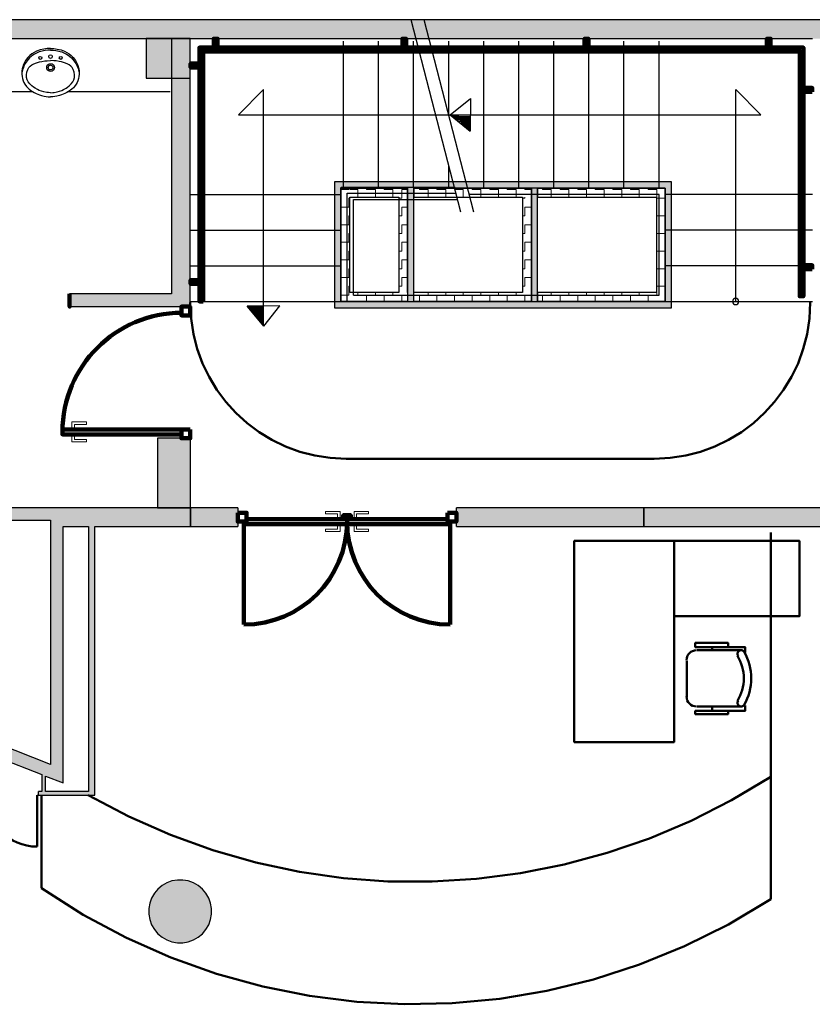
# Model space of a CAD drawing. Header units: metres. Extents: x -1 to 461, y -6 to 31.
# Tile 14 of 82: x 409.47 to 415.78, y 20.4 to 28.23. Entities that reach past the tile are written whole.
import ezdxf

# ---------------------------------------------------------------- set-up
doc = ezdxf.new("R2010")
doc.units = ezdxf.units.M
doc.linetypes.add('CONTINUA', pattern=[0])
doc.linetypes.add('VERDECKT', pattern=[9.525, 6.35, -3.175])
for name, color, linetype, lineweight in [('3D PA MURS', 7, 'CONTINUA', 25), ('3D PA MURS NOUS', 7, 'CONTINUA', 25), ('3D PA PILARS', 7, 'CONTINUA', 25), ('3D PB MURS ASCENSOR TOTAL EDIFICI', 7, 'CONTINUA', 25), ('PA ESCALES 2D', 7, 'CONTINUA', 25), ('PA MOBLES', 7, 'CONTINUA', 25)]:
    doc.layers.add(name, color=color, linetype=linetype, lineweight=lineweight)
pattern_1 = [(180, (-0.14, -0.14), (-0.07, -0.07), [0.07, -0.07]), (270, (-0.14, -0.14), (0.07, -0.07), [0.07, -0.07])]
pattern_2 = [(0, (0.14, 0.14), (0.07, 0.07), [0.07, -0.07]), (90, (0.14, 0.14), (-0.07, 0.07), [0.07, -0.07])]
pattern_3 = [(90, (-0.14, 0.14), (-0.07, 0.07), [0.07, -0.07]), (180, (-0.14, 0.14), (-0.07, -0.07), [0.07, -0.07])]

# ---------------------------------------------------------------- blocks, each defined once
blk = doc.blocks.new('_CLOSEDFILLED')
at = {"color": 0, "linetype": 'ByBlock', "lineweight": -2}
blk.add_solid([(-1, 0), (0, 0), (-1, 0)], dxfattribs=at)
blk = doc.blocks.new('OBJETO_COMPLEJO_0')
at = {"layer": '3D PA MURS NOUS', "color": 240, "linetype": 'CONTINUA', "lineweight": 140, "transparency": 33554687}
for points in [[(411.0148, 28.0082), (411.0148, 28.078), (411.0448, 28.078), (411.0448, 28.0082), (411.0148, 28.0082)], [(412.5148, 28.0082), (412.5148, 28.078), (412.5448, 28.078), (412.5448, 28.0082), (412.5148, 28.0082)], [(413.9648, 28.0082), (413.9648, 28.078), (413.9948, 28.078), (413.9948, 28.0082), (413.9648, 28.0082)], [(415.4148, 28.0082), (415.4148, 28.078), (415.4448, 28.078), (415.4448, 28.0082), (415.4148, 28.0082)], [(410.9304, 25.9896), (410.9004, 25.9897), (410.9003, 28.0082), (415.7064, 28.0082), (415.7064, 26.0308), (415.6764, 26.0308), (415.6764, 27.9782), (410.9302, 27.9782), (410.9304, 25.9896)], [(410.9003, 27.8505), (410.8306, 27.8505), (410.8306, 27.8805), (410.9003, 27.8805), (410.9003, 27.8505)], [(415.7762, 27.6574), (415.7064, 27.6574), (415.7064, 27.6874), (415.7762, 27.6874), (415.7762, 27.6574)], [(415.7762, 26.2474), (415.7064, 26.2474), (415.7064, 26.2774), (415.7762, 26.2774), (415.7762, 26.2474)], [(410.9004, 26.1297), (410.8307, 26.1297), (410.8307, 26.1597), (410.9004, 26.1597), (410.9004, 26.1297)]]:
    blk.add_lwpolyline(points, close=True, dxfattribs=at)
blk = doc.blocks.new('OBJETO_COMPLEJO_14')
at = {"layer": 'PA ESCALES 2D', "color": 7, "linetype": 'CONTINUA', "lineweight": 25, "transparency": 33554687}
for start, end in [(90, 270), (270, 90)]:
    blk.add_arc((415.1669, 25.9896), 0.025, start, end, dxfattribs=at)

msp = doc.modelspace()

# ---------------------------------------------------------------- hatches: boundary and pattern name
at = {"layer": '3D PA MURS', "linetype": 'CONTINUA', "lineweight": 18, "true_color": 0xa0a0a0, "transparency": 33554687}
for points in [[(415.9469, 28.2301), (405.7759, 28.2301), (405.7759, 28.0801), (415.9469, 28.0801)], [(410.8271, 25.9491), (410.8271, 28.0801), (410.6771, 28.0801), (410.6771, 25.9491)], [(409.8671, 25.9491), (410.6771, 25.9491), (410.6771, 26.0491), (409.8671, 26.0491)], [(409.7166, 24.3496), (409.0941, 24.3496), (409.0941, 24.2496), (409.7166, 24.2496)], [(410.83, 24.3496), (409.7166, 24.3496), (409.7166, 24.1996), (410.83, 24.1996)], [(421.1369, 24.3496), (414.4369, 24.3496), (414.4369, 24.1996), (421.1369, 24.1996)], [(409.8166, 22.2681), (409.8166, 24.1996), (409.7166, 24.1996), (409.7166, 22.3075)], [(410.0672, 22.0936), (410.0672, 24.1996), (410.0172, 24.1996), (410.0172, 22.0936)], [(406.9169, 23.3019), (408.7561, 22.5781), (408.7561, 22.5801), (408.7811, 22.5702), (408.7811, 22.5682), (409.8166, 22.1607), (409.8166, 22.2681), (407.1779, 23.3067), (407.1779, 23.2599), (406.919, 23.3091)], [(409.6765, 22.0936), (409.6765, 22.2158), (409.6465, 22.2276), (409.6465, 22.0936)], [(409.6203, 22.0636), (410.0672, 22.0636), (410.0672, 22.0936), (409.6203, 22.0936)]]:
    msp.add_hatch(color=253, dxfattribs=at).paths.add_polyline_path(points)
at = {"layer": '3D PA MURS NOUS', "linetype": 'CONTINUA', "lineweight": 18, "transparency": 33554687}
for points in [[(410.83, 24.1996), (411.2051, 24.1996), (411.2051, 24.3496), (410.83, 24.3496)], [(414.4369, 24.3496), (412.9451, 24.3496), (412.9451, 24.1996), (414.4369, 24.1996)]]:
    msp.add_hatch(color=220, dxfattribs=at).paths.add_polyline_path(points)
at = {"layer": '3D PA PILARS', "linetype": 'CONTINUA', "lineweight": 18, "transparency": 33554687}
for points in [[(410.4758, 27.7658), (410.8271, 27.7658), (410.8271, 28.0801), (410.4758, 28.0801)], [(410.5669, 24.3496), (410.83, 24.3496), (410.83, 24.9023), (410.5669, 24.9023)], [(410.7689, 21.3892), (410.7252, 21.3892), (410.6822, 21.3816), (410.6411, 21.3667), (410.6033, 21.3448), (410.5698, 21.3167), (410.5418, 21.2833), (410.5199, 21.2454), (410.505, 21.2044), (410.4974, 21.1614), (410.4974, 21.1177), (410.505, 21.0746), (410.5199, 21.0336), (410.5418, 20.9958), (410.5698, 20.9623), (410.6033, 20.9342), (410.6411, 20.9124), (410.6822, 20.8974), (410.7252, 20.8898), (410.7689, 20.8898), (410.8119, 20.8974), (410.853, 20.9124), (410.8908, 20.9342), (410.9243, 20.9623), (410.9524, 20.9958), (410.9742, 21.0336), (410.9892, 21.0746), (410.9967, 21.1177), (410.9967, 21.1614), (410.9892, 21.2044), (410.9742, 21.2454), (410.9524, 21.2833), (410.9243, 21.3167), (410.8908, 21.3448), (410.853, 21.3667), (410.8119, 21.3816)]]:
    msp.add_hatch(color=9, dxfattribs=at).paths.add_polyline_path(points)
at = {"layer": '3D PB MURS ASCENSOR TOTAL EDIFICI', "linetype": 'CONTINUA', "lineweight": 18, "transparency": 33554687}
for points in [[(411.9764, 26.9396), (411.9764, 25.9396), (412.0264, 25.9396), (412.0264, 26.9396)], [(413.5914, 26.9396), (412.0264, 26.9396), (412.0264, 26.8896), (413.5914, 26.8896)], [(414.6569, 26.9396), (413.5914, 26.9396), (413.5914, 26.8896), (414.6569, 26.8896)], [(412.6064, 25.9896), (412.6064, 26.8896), (412.5564, 26.8896), (412.5564, 25.9896)], [(413.5914, 25.9896), (413.5914, 26.8896), (413.5414, 26.8896), (413.5414, 25.9896)], [(414.6569, 25.9396), (414.6569, 26.8896), (414.6069, 26.8896), (414.6069, 25.9396)], [(412.0264, 25.9396), (413.5414, 25.9396), (413.5414, 25.9896), (412.0264, 25.9896)], [(413.5414, 25.9396), (414.6069, 25.9396), (414.6069, 25.9896), (413.5414, 25.9896)]]:
    msp.add_hatch(color=40, dxfattribs=at).paths.add_polyline_path(points)
h = msp.add_hatch(dxfattribs=at)
h.set_pattern_fill('TRAMA', color=40, scale=0.07, angle=270, style=0, pattern_type=2)
h.set_pattern_definition([(270, (0.14, -0.14), (0.07, -0.07), [0.07, -0.07]), (360, (0.14, -0.14), (0.07, 0.07), [0.07, -0.07])])
h.paths.add_polyline_path([(412.0264, 26.8896), (412.0264, 25.9896), (412.0964, 25.9896), (412.0964, 26.8896)], flags=0)
h = msp.add_hatch(dxfattribs=at)
h.set_pattern_fill('TRAMA', color=40, scale=0.07, angle=180, style=0, pattern_type=2)
h.set_pattern_definition(pattern_1)
h.paths.add_polyline_path([(412.4864, 26.8896), (412.0964, 26.8896), (412.0964, 26.8196), (412.4864, 26.8196)], flags=0)
h = msp.add_hatch(dxfattribs=at)
h.set_pattern_fill('TRAMA', color=40, scale=0.07, angle=90, style=0, pattern_type=2)
h.set_pattern_definition(pattern_3)
h.paths.add_polyline_path([(412.5564, 25.9896), (412.5564, 26.8896), (412.4864, 26.8896), (412.4864, 25.9896)], flags=0)
h = msp.add_hatch(dxfattribs=at)
h.set_pattern_fill('TRAMA', color=40, scale=0.07, angle=180, style=0, pattern_type=2)
h.set_pattern_definition(pattern_1)
h.paths.add_polyline_path([(413.5414, 26.8896), (412.6064, 26.8896), (412.6064, 26.8196), (413.5414, 26.8196)], flags=0)
h = msp.add_hatch(dxfattribs=at)
h.set_pattern_fill('TRAMA', color=40, scale=0.07, angle=180, style=0, pattern_type=2)
h.set_pattern_definition(pattern_1)
h.paths.add_polyline_path([(414.6069, 26.8896), (413.5914, 26.8896), (413.5914, 26.8196), (414.6069, 26.8196)], flags=0)
h = msp.add_hatch(dxfattribs=at)
h.set_pattern_fill('TRAMA', color=40, scale=0.07, angle=90, style=0, pattern_type=2)
h.set_pattern_definition(pattern_3)
h.paths.add_polyline_path([(413.5414, 25.9896), (413.5414, 26.8196), (413.4714, 26.8196), (413.4714, 25.9896)], flags=0)
h = msp.add_hatch(dxfattribs=at)
h.set_pattern_fill('TRAMA', color=40, scale=0.07, angle=90, style=0, pattern_type=2)
h.set_pattern_definition(pattern_3)
h.paths.add_polyline_path([(414.6069, 25.9896), (414.6069, 26.8196), (414.5369, 26.8196), (414.5369, 25.9896)], flags=0)
h = msp.add_hatch(dxfattribs=at)
h.set_pattern_fill('TRAMA', color=40, scale=0.07, style=0, pattern_type=2)
h.set_pattern_definition(pattern_2)
h.paths.add_polyline_path([(412.4864, 25.9896), (412.4864, 26.0596), (412.0964, 26.0596), (412.0964, 25.9896)], flags=0)
h = msp.add_hatch(dxfattribs=at)
h.set_pattern_fill('TRAMA', color=40, scale=0.07, style=0, pattern_type=2)
h.set_pattern_definition(pattern_2)
h.paths.add_polyline_path([(412.6064, 25.9896), (413.4714, 25.9896), (413.4714, 26.0596), (412.6064, 26.0596)], flags=0)
h = msp.add_hatch(dxfattribs=at)
h.set_pattern_fill('TRAMA', color=40, scale=0.07, style=0, pattern_type=2)
h.set_pattern_definition(pattern_2)
h.paths.add_polyline_path([(413.5914, 25.9896), (414.5369, 25.9896), (414.5369, 26.0596), (413.5914, 26.0596)], flags=0)

# ---------------------------------------------------------------- linework, layer by layer
at = {"layer": '3D PA MURS', "color": 7, "linetype": 'CONTINUA', "lineweight": 25, "transparency": 33554687}
for p, q in [((415.9469, 28.2301), (405.7759, 28.2301)), ((408.8769, 28.0801), (410.6771, 28.0801)), ((410.6771, 28.0801), (410.8271, 28.0801)), ((410.8271, 28.0801), (410.6771, 28.0801)), ((410.6771, 28.0801), (410.6771, 26.0491)), ((410.8271, 28.0801), (415.7769, 28.0801)), ((410.8271, 25.9491), (410.8271, 28.0801)), ((410.6771, 26.0491), (409.8671, 26.0491)), ((409.8671, 26.0491), (409.8671, 25.9491)), ((409.8671, 25.9491), (410.6771, 25.9491)), ((410.6771, 25.9491), (410.8271, 25.9491)), ((409.7166, 24.3496), (409.0941, 24.3496)), ((410.83, 24.3496), (409.7166, 24.3496)), ((410.83, 24.1996), (410.83, 24.3496)), ((421.1369, 24.3496), (414.4369, 24.3496)), ((414.4369, 24.3496), (414.4369, 24.1996)), ((409.0941, 24.2496), (409.7166, 24.2496)), ((409.7166, 24.2496), (409.7166, 24.1996)), ((409.7166, 24.1996), (409.7166, 22.3075)), ((409.8166, 24.1996), (410.0172, 24.1996)), ((409.8166, 22.2681), (409.8166, 24.1996)), ((410.0172, 24.1996), (410.0172, 22.0936)), ((410.0672, 24.1996), (410.83, 24.1996)), ((410.0672, 22.0936), (410.0672, 24.1996)), ((414.4369, 24.1996), (416.412, 24.1996)), ((409.7166, 22.3075), (407.1779, 23.3067)), ((408.7811, 22.5682), (409.6465, 22.2276)), ((409.8166, 22.1607), (409.8166, 22.2681)), ((409.6465, 22.2276), (409.6465, 22.0936)), ((409.6765, 22.2158), (409.8166, 22.1607)), ((409.6765, 22.0936), (409.6765, 22.2158)), ((409.6203, 22.0636), (409.6203, 22.0936)), ((409.6465, 22.0936), (409.6203, 22.0936)), ((410.0172, 22.0936), (409.6765, 22.0936)), ((410.0672, 22.0636), (410.0672, 22.0936)), ((409.6103, 22.0636), (409.6203, 22.0636)), ((409.6203, 22.0636), (410.0672, 22.0636))]:
    msp.add_line(p, q, dxfattribs=at)
at = {"layer": '3D PA MURS', "color": 202, "linetype": 'CONTINUA', "lineweight": 50, "transparency": 33554687}
msp.add_line((409.6103, 22.0636), (409.6103, 21.6545), dxfattribs=at)
msp.add_arc((409.6103, 22.0636), 0.4091, 180, 270, dxfattribs=at)
at = {"layer": '3D PA MURS NOUS', "color": 7, "linetype": 'CONTINUA', "lineweight": 25, "transparency": 33554687}
for p, q in [((411.2051, 24.3496), (410.83, 24.3496)), ((410.83, 24.3496), (410.83, 24.1996)), ((411.2051, 24.3496), (411.2051, 24.1996)), ((412.9451, 24.1996), (412.9451, 24.3496)), ((414.4369, 24.3496), (412.9451, 24.3496)), ((414.4369, 24.1996), (414.4369, 24.3496)), ((410.83, 24.1996), (411.2051, 24.1996)), ((412.9451, 24.1996), (414.4369, 24.1996))]:
    msp.add_line(p, q, dxfattribs=at)
at = {"layer": '3D PA MURS NOUS', "color": 240, "linetype": 'CONTINUA', "lineweight": 140, "transparency": 33554687}
for p, q in [((411.2551, 24.2196), (411.2551, 23.4201)), ((412.8951, 24.2196), (412.8951, 23.4201))]:
    msp.add_line(p, q, dxfattribs=at)
for points in [[(409.8671, 26.0491), (409.8671, 25.9991), (409.8671, 25.9491), (409.8671, 25.9991), (409.8671, 26.0491)], [(410.8278, 25.9491), (410.8278, 25.8791), (410.7578, 25.8791), (410.7578, 25.9491), (410.8278, 25.9491)], [(409.8109, 24.9723), (410.7578, 24.9723), (410.7578, 24.9523), (410.7578, 24.9323), (409.8109, 24.9323), (409.8109, 24.9523), (409.8109, 24.9723)], [(410.8278, 24.9723), (410.8278, 24.9023), (410.7578, 24.9023), (410.7578, 24.9723), (410.8278, 24.9723)], [(411.2051, 24.3096), (411.2751, 24.3096), (411.2751, 24.2396), (411.2051, 24.2396), (411.2051, 24.3096)], [(412.0446, 24.2596), (412.0446, 24.2896), (412.1046, 24.2896), (412.1046, 24.2596), (412.0446, 24.2596)], [(412.8751, 24.3096), (412.9451, 24.3096), (412.9451, 24.2396), (412.8751, 24.2396), (412.8751, 24.3096)], [(411.2751, 24.2596), (412.0746, 24.2596), (412.0746, 24.2396), (412.0746, 24.2196), (411.2551, 24.2196), (411.2551, 24.2396), (411.2751, 24.2396), (411.2751, 24.2596)], [(412.0756, 24.2596), (412.8751, 24.2596), (412.8751, 24.2396), (412.8951, 24.2396), (412.8951, 24.2196), (412.0756, 24.2196), (412.0756, 24.2396), (412.0756, 24.2596)]]:
    msp.add_lwpolyline(points, close=True, dxfattribs=at)
at = {"layer": '3D PA MURS NOUS', "color": 40, "linetype": 'CONTINUA', "lineweight": 18, "transparency": 33554687}
for points in [[(409.8709, 24.9823), (409.9209, 24.9823), (409.9209, 24.9723), (409.8709, 24.9723), (409.8709, 24.9823)], [(409.8859, 24.9823), (409.9059, 24.9823), (409.9059, 25.0123), (410.0009, 25.0123), (410.0009, 25.0323), (409.8859, 25.0323), (409.8859, 24.9823)], [(409.8709, 24.9323), (409.9209, 24.9323), (409.9209, 24.9223), (409.8709, 24.9223), (409.8709, 24.9323)], [(409.8859, 24.9223), (409.9059, 24.9223), (409.9059, 24.8923), (410.0009, 24.8923), (410.0009, 24.8723), (409.8859, 24.8723), (409.8859, 24.9223)], [(412.0196, 24.2696), (411.9996, 24.2696), (411.9996, 24.2996), (411.9046, 24.2996), (411.9046, 24.3196), (412.0196, 24.3196), (412.0196, 24.2696)], [(412.1306, 24.2696), (412.1506, 24.2696), (412.1506, 24.2996), (412.2456, 24.2996), (412.2456, 24.3196), (412.1306, 24.3196), (412.1306, 24.2696)], [(412.0196, 24.1596), (411.9046, 24.1596), (411.9046, 24.1796), (411.9996, 24.1796), (411.9996, 24.2096), (412.0196, 24.2096), (412.0196, 24.1596)], [(411.9846, 24.2696), (412.0346, 24.2696), (412.0346, 24.2596), (411.9846, 24.2596), (411.9846, 24.2696)], [(411.9846, 24.2196), (412.0346, 24.2196), (412.0346, 24.2096), (411.9846, 24.2096), (411.9846, 24.2196)], [(412.1156, 24.2696), (412.1656, 24.2696), (412.1656, 24.2596), (412.1156, 24.2596), (412.1156, 24.2696)], [(412.1156, 24.2196), (412.1656, 24.2196), (412.1656, 24.2096), (412.1156, 24.2096), (412.1156, 24.2196)], [(412.1306, 24.2096), (412.1506, 24.2096), (412.1506, 24.1796), (412.2456, 24.1796), (412.2456, 24.1596), (412.1306, 24.1596), (412.1306, 24.2096)]]:
    msp.add_lwpolyline(points, close=True, dxfattribs=at)
at = {"layer": '3D PA MURS NOUS', "color": 240, "linetype": 'CONTINUA', "lineweight": 140, "transparency": 33554687}
for centre, radius, start, end in [((410.7578, 24.9523), 0.9468, 90, 180), ((411.2551, 24.2396), 0.8195, 270, 0), ((412.8951, 24.2396), 0.8195, 180, 270)]:
    msp.add_arc(centre, radius, start, end, dxfattribs=at)
at = {"layer": '3D PA PILARS', "color": 7, "linetype": 'CONTINUA', "lineweight": 25, "transparency": 33554687}
for p, q in [((410.8271, 28.0801), (410.4758, 28.0801)), ((410.4758, 28.0801), (410.4758, 27.7658)), ((410.8271, 27.7658), (410.8271, 28.0801)), ((410.4758, 27.7658), (410.8271, 27.7658)), ((410.83, 24.9023), (410.5669, 24.9023)), ((410.5669, 24.9023), (410.5669, 24.3496)), ((410.83, 24.3496), (410.83, 24.9023)), ((410.5669, 24.3496), (410.83, 24.3496)), ((410.6822, 21.3816), (410.6411, 21.3667)), ((410.7252, 21.3892), (410.6822, 21.3816)), ((410.7689, 21.3892), (410.7252, 21.3892)), ((410.8119, 21.3816), (410.7689, 21.3892)), ((410.853, 21.3667), (410.8119, 21.3816)), ((410.5698, 21.3167), (410.5418, 21.2833)), ((410.6033, 21.3448), (410.5698, 21.3167)), ((410.6411, 21.3667), (410.6033, 21.3448)), ((410.8908, 21.3448), (410.853, 21.3667)), ((410.9243, 21.3167), (410.8908, 21.3448)), ((410.9524, 21.2833), (410.9243, 21.3167)), ((410.5199, 21.2454), (410.505, 21.2044)), ((410.5418, 21.2833), (410.5199, 21.2454)), ((410.9742, 21.2454), (410.9524, 21.2833)), ((410.9892, 21.2044), (410.9742, 21.2454)), ((410.505, 21.2044), (410.4974, 21.1614)), ((410.4974, 21.1614), (410.4974, 21.1177)), ((410.9967, 21.1614), (410.9892, 21.2044)), ((410.9967, 21.1177), (410.9967, 21.1614)), ((410.4974, 21.1177), (410.505, 21.0746)), ((410.505, 21.0746), (410.5199, 21.0336)), ((410.9742, 21.0336), (410.9892, 21.0746)), ((410.9892, 21.0746), (410.9967, 21.1177)), ((410.5199, 21.0336), (410.5418, 20.9958)), ((410.5418, 20.9958), (410.5698, 20.9623)), ((410.9243, 20.9623), (410.9524, 20.9958)), ((410.9524, 20.9958), (410.9742, 21.0336)), ((410.5698, 20.9623), (410.6033, 20.9342)), ((410.6033, 20.9342), (410.6411, 20.9124)), ((410.6411, 20.9124), (410.6822, 20.8974)), ((410.8119, 20.8974), (410.853, 20.9124)), ((410.853, 20.9124), (410.8908, 20.9342)), ((410.8908, 20.9342), (410.9243, 20.9623)), ((410.6822, 20.8974), (410.7252, 20.8898)), ((410.7252, 20.8898), (410.7689, 20.8898)), ((410.7689, 20.8898), (410.8119, 20.8974))]:
    msp.add_line(p, q, dxfattribs=at)
at = {"layer": '3D PB MURS ASCENSOR TOTAL EDIFICI', "color": 7, "linetype": 'CONTINUA', "lineweight": 25, "transparency": 33554687}
for p, q in [((411.9764, 26.9396), (411.9764, 25.9396)), ((412.0264, 26.9396), (411.9764, 26.9396)), ((413.5914, 26.9396), (412.0264, 26.9396)), ((414.6569, 26.9396), (413.5914, 26.9396)), ((414.6569, 26.8896), (414.6569, 26.9396)), ((412.0264, 26.8896), (412.0964, 26.8896)), ((412.0264, 26.8896), (412.0264, 25.9896)), ((412.0964, 26.8896), (412.0264, 26.8896)), ((412.0264, 25.9896), (412.0264, 26.8896)), ((412.0964, 26.8896), (412.4864, 26.8896)), ((412.4864, 26.8896), (412.0964, 26.8896)), ((412.4864, 26.8896), (412.5564, 26.8896)), ((412.5564, 26.8896), (412.4864, 26.8896)), ((412.5564, 26.8896), (412.5564, 26.0596)), ((412.5564, 26.0596), (412.5564, 26.8896)), ((412.6064, 26.8896), (413.5414, 26.8896)), ((413.5414, 26.8896), (412.6064, 26.8896)), ((412.6064, 26.8896), (412.6064, 26.8196)), ((412.6064, 26.8196), (412.6064, 26.8896)), ((413.5414, 26.8196), (413.5414, 26.8896)), ((413.5414, 26.8896), (413.5414, 26.8196)), ((413.5914, 26.8896), (414.6069, 26.8896)), ((414.6069, 26.8896), (413.5914, 26.8896)), ((413.5914, 26.8896), (413.5914, 26.8196)), ((413.5914, 26.8196), (413.5914, 26.8896)), ((414.6069, 26.8196), (414.6069, 26.8896)), ((414.6069, 26.8896), (414.6069, 26.8196)), ((414.6569, 25.9396), (414.6569, 26.8896)), ((412.0964, 26.8196), (412.4864, 26.8196)), ((412.0964, 26.0596), (412.0964, 26.8196)), ((412.4864, 26.8196), (412.4864, 26.0596)), ((412.6064, 26.8196), (413.4714, 26.8196)), ((412.6064, 26.0596), (412.6064, 26.8196)), ((413.4714, 26.8196), (413.4714, 26.0596)), ((413.5414, 26.8196), (413.5414, 25.9896)), ((413.5414, 25.9896), (413.5414, 26.8196)), ((413.5914, 26.8196), (414.5369, 26.8196)), ((413.5914, 26.0596), (413.5914, 26.8196)), ((414.5369, 26.8196), (414.5369, 26.0596)), ((414.6069, 25.9896), (414.6069, 26.8196)), ((414.6069, 26.8196), (414.6069, 25.9896)), ((412.4864, 26.0596), (412.0964, 26.0596)), ((412.5564, 26.0596), (412.5564, 25.9896)), ((413.4714, 26.0596), (412.6064, 26.0596)), ((412.6064, 25.9896), (412.6064, 26.0596)), ((414.5369, 26.0596), (413.5914, 26.0596)), ((413.5914, 26.0596), (413.5914, 25.9896)), ((413.5914, 25.9896), (413.5914, 26.0596)), ((411.9764, 25.9396), (412.0264, 25.9396)), ((412.0264, 25.9896), (412.0964, 25.9896)), ((412.0964, 25.9896), (412.0264, 25.9896)), ((412.0264, 25.9396), (413.4714, 25.9396)), ((412.0964, 25.9896), (412.4864, 25.9896)), ((412.4864, 25.9896), (412.0964, 25.9896)), ((412.4864, 25.9896), (412.5564, 25.9896)), ((412.5564, 25.9896), (412.4864, 25.9896)), ((412.6064, 25.9896), (413.4714, 25.9896)), ((413.4714, 25.9896), (412.6064, 25.9896)), ((413.5414, 25.9896), (413.4714, 25.9896)), ((413.4714, 25.9396), (413.5414, 25.9396)), ((413.5414, 25.9396), (414.6069, 25.9396)), ((413.5914, 25.9896), (414.5369, 25.9896)), ((414.5369, 25.9896), (413.5914, 25.9896)), ((414.5369, 25.9896), (414.6069, 25.9896)), ((414.6069, 25.9896), (414.5369, 25.9896)), ((414.6069, 25.9396), (414.6569, 25.9396))]:
    msp.add_line(p, q, dxfattribs=at)
at = {"layer": 'PA ESCALES 2D', "color": 7, "linetype": 'CONTINUA', "lineweight": 25, "transparency": 33554687}
for p, q in [((412.9796, 26.6996), (412.5842, 28.2286)), ((413.0829, 26.6996), (412.6875, 28.2286)), ((412.0469, 26.8996), (412.0469, 28.0596)), ((412.3258, 26.8996), (412.3258, 28.0596)), ((412.6047, 26.8996), (412.6047, 28.0596)), ((412.8836, 27.4704), (412.8836, 28.0596)), ((413.1625, 26.8896), (413.1625, 28.0596)), ((413.4414, 26.8896), (413.4414, 28.0596)), ((413.7203, 26.8896), (413.7203, 28.0596)), ((413.9992, 26.8896), (413.9992, 28.0596)), ((414.278, 26.8896), (414.278, 28.0596)), ((414.5569, 26.8896), (414.5569, 28.0596)), ((409.5679, 27.9588), (409.5522, 27.9463)), ((409.5853, 27.9699), (409.5679, 27.9588)), ((409.5894, 27.9567), (409.5753, 27.9476)), ((409.6054, 27.9797), (409.5853, 27.9699)), ((409.5992, 27.9621), (409.5894, 27.9567)), ((409.6088, 27.9668), (409.5992, 27.9621)), ((409.6323, 27.9894), (409.6054, 27.9797)), ((409.6254, 27.9734), (409.6088, 27.9668)), ((409.64, 27.9781), (409.6254, 27.9734)), ((409.6618, 27.9967), (409.6323, 27.9894)), ((409.6605, 27.9832), (409.64, 27.9781)), ((409.6743, 27.9857), (409.6605, 27.9832)), ((409.6884, 28.0005), (409.6618, 27.9967)), ((409.6946, 27.988), (409.6743, 27.9857)), ((409.7159, 28.0019), (409.6884, 28.0005)), ((409.7159, 27.9888), (409.6946, 27.988)), ((409.7159, 28.0019), (409.7433, 28.0005)), ((409.7159, 27.9888), (409.7371, 27.988)), ((409.7371, 27.988), (409.7574, 27.9857)), ((409.7433, 28.0005), (409.7699, 27.9967)), ((409.7574, 27.9857), (409.7712, 27.9832)), ((409.7699, 27.9967), (409.7994, 27.9894)), ((409.7712, 27.9832), (409.7917, 27.9781)), ((409.7917, 27.9781), (409.8063, 27.9734)), ((409.7994, 27.9894), (409.8263, 27.9797)), ((409.8063, 27.9734), (409.8229, 27.9668)), ((409.8229, 27.9668), (409.8326, 27.9621)), ((409.8263, 27.9797), (409.8464, 27.9699)), ((409.8326, 27.9621), (409.8423, 27.9567)), ((409.8423, 27.9567), (409.8564, 27.9476)), ((409.8464, 27.9699), (409.8638, 27.9588)), ((409.8638, 27.9588), (409.8795, 27.9463)), ((409.5063, 27.8851), (409.4992, 27.8681)), ((409.5126, 27.8781), (409.5044, 27.8616)), ((409.5114, 27.8952), (409.5063, 27.8851)), ((409.5174, 27.9054), (409.5114, 27.8952)), ((409.5216, 27.8926), (409.5126, 27.8781)), ((409.5255, 27.9171), (409.5174, 27.9054)), ((409.5386, 27.9148), (409.5216, 27.8926)), ((409.5365, 27.9307), (409.5255, 27.9171)), ((409.5522, 27.9463), (409.5365, 27.9307)), ((409.5497, 27.9264), (409.5386, 27.9148)), ((409.5617, 27.9372), (409.5497, 27.9264)), ((409.5753, 27.9476), (409.5617, 27.9372)), ((409.5677, 27.871), (409.5829, 27.8794)), ((409.5829, 27.8794), (409.6054, 27.8874)), ((409.6054, 27.8874), (409.6274, 27.8937)), ((409.6274, 27.8937), (409.6475, 27.8981)), ((409.6475, 27.8981), (409.6711, 27.9018)), ((409.6711, 27.9018), (409.6897, 27.9036)), ((409.6897, 27.9036), (409.7159, 27.9045)), ((409.742, 27.9036), (409.7159, 27.9045)), ((409.7606, 27.9018), (409.742, 27.9036)), ((409.7842, 27.8981), (409.7606, 27.9018)), ((409.8043, 27.8937), (409.7842, 27.8981)), ((409.8263, 27.8874), (409.8043, 27.8937)), ((409.8488, 27.8794), (409.8263, 27.8874)), ((409.864, 27.871), (409.8488, 27.8794)), ((409.8564, 27.9476), (409.87, 27.9372)), ((409.87, 27.9372), (409.882, 27.9264)), ((409.8795, 27.9463), (409.8952, 27.9307)), ((409.882, 27.9264), (409.8931, 27.9148)), ((409.8931, 27.9148), (409.9101, 27.8926)), ((409.8952, 27.9307), (409.9062, 27.9171)), ((409.9062, 27.9171), (409.9143, 27.9054)), ((409.9101, 27.8926), (409.9191, 27.8781)), ((409.9143, 27.9054), (409.9203, 27.8952)), ((409.9191, 27.8781), (409.9273, 27.8616)), ((409.9203, 27.8952), (409.9254, 27.8851)), ((409.9254, 27.8851), (409.9325, 27.8681)), ((409.488, 27.8119), (409.4879, 27.798)), ((409.4879, 27.798), (409.4897, 27.7779)), ((409.4889, 27.8233), (409.488, 27.8119)), ((409.491, 27.8382), (409.4889, 27.8233)), ((409.4937, 27.8321), (409.4899, 27.8158)), ((409.495, 27.8553), (409.491, 27.8382)), ((409.4971, 27.8432), (409.4937, 27.8321)), ((409.4992, 27.8681), (409.495, 27.8553)), ((409.5044, 27.8616), (409.4971, 27.8432)), ((409.5238, 27.7904), (409.5265, 27.8116)), ((409.5265, 27.8116), (409.5346, 27.8338)), ((409.5346, 27.8338), (409.5443, 27.8491)), ((409.5443, 27.8491), (409.5548, 27.8607)), ((409.5548, 27.8607), (409.5677, 27.871)), ((409.8769, 27.8607), (409.864, 27.871)), ((409.8874, 27.8491), (409.8769, 27.8607)), ((409.8971, 27.8338), (409.8874, 27.8491)), ((409.9052, 27.8116), (409.8971, 27.8338)), ((409.9079, 27.7904), (409.9052, 27.8116)), ((409.9273, 27.8616), (409.9346, 27.8432)), ((409.9325, 27.8681), (409.9367, 27.8553)), ((409.9346, 27.8432), (409.938, 27.8321)), ((409.9367, 27.8553), (409.9407, 27.8382)), ((409.938, 27.8321), (409.9418, 27.8158)), ((409.9407, 27.8382), (409.9428, 27.8233)), ((409.9438, 27.798), (409.942, 27.7779)), ((409.9428, 27.8233), (409.9437, 27.8119)), ((409.9437, 27.8119), (409.9438, 27.798)), ((409.4897, 27.7779), (409.4932, 27.7615)), ((409.4932, 27.7615), (409.4987, 27.7444)), ((409.4987, 27.7444), (409.5042, 27.7318)), ((409.5042, 27.7318), (409.5124, 27.717)), ((409.5124, 27.717), (409.5245, 27.7001)), ((409.5253, 27.7717), (409.5238, 27.7904)), ((409.5311, 27.7515), (409.5253, 27.7717)), ((409.5389, 27.7361), (409.5311, 27.7515)), ((409.5511, 27.719), (409.5389, 27.7361)), ((409.5664, 27.7037), (409.5511, 27.719)), ((409.8653, 27.7037), (409.8806, 27.719)), ((409.8806, 27.719), (409.8928, 27.7361)), ((409.8928, 27.7361), (409.9006, 27.7515)), ((409.9006, 27.7515), (409.9064, 27.7717)), ((409.9064, 27.7717), (409.9079, 27.7904)), ((409.9193, 27.717), (409.9072, 27.7001)), ((409.9275, 27.7318), (409.9193, 27.717)), ((409.933, 27.7444), (409.9275, 27.7318)), ((409.9385, 27.7615), (409.933, 27.7444)), ((409.942, 27.7779), (409.9385, 27.7615)), ((408.8769, 27.6596), (409.5715, 27.6596)), ((409.5245, 27.7001), (409.5341, 27.6893)), ((409.5341, 27.6893), (409.5458, 27.6785)), ((409.5458, 27.6785), (409.5566, 27.67)), ((409.5566, 27.67), (409.5716, 27.6596)), ((409.5798, 27.6933), (409.5664, 27.7037)), ((409.5716, 27.6596), (409.5867, 27.6505)), ((409.5926, 27.6848), (409.5798, 27.6933)), ((409.5867, 27.6505), (409.6018, 27.6427)), ((409.6118, 27.6741), (409.5926, 27.6848)), ((409.6018, 27.6427), (409.6141, 27.6373)), ((409.6264, 27.6675), (409.6118, 27.6741)), ((409.645, 27.6607), (409.6264, 27.6675)), ((409.6639, 27.6555), (409.645, 27.6607)), ((409.6858, 27.6516), (409.6639, 27.6555)), ((409.6985, 27.6503), (409.6858, 27.6516)), ((409.7159, 27.6496), (409.6985, 27.6503)), ((409.7159, 27.6496), (409.7332, 27.6503)), ((409.7332, 27.6503), (409.7459, 27.6516)), ((409.7459, 27.6516), (409.7678, 27.6555)), ((409.7678, 27.6555), (409.7867, 27.6607)), ((409.7867, 27.6607), (409.8053, 27.6675)), ((409.8053, 27.6675), (409.8199, 27.6741)), ((409.8299, 27.6427), (409.8176, 27.6373)), ((409.8199, 27.6741), (409.8391, 27.6848)), ((409.845, 27.6505), (409.8299, 27.6427)), ((409.8391, 27.6848), (409.8519, 27.6933)), ((409.8601, 27.6596), (409.845, 27.6505)), ((409.8519, 27.6933), (409.8653, 27.7037)), ((409.8751, 27.67), (409.8601, 27.6596)), ((409.8601, 27.6596), (410.6674, 27.6596)), ((409.8859, 27.6785), (409.8751, 27.67)), ((409.8976, 27.6893), (409.8859, 27.6785)), ((409.9072, 27.7001), (409.8976, 27.6893)), ((411.2107, 27.4746), (411.4107, 27.6746)), ((411.4107, 25.7948), (411.4107, 27.6746)), ((415.1669, 25.9896), (415.1669, 27.6746)), ((415.1669, 27.6746), (415.3669, 27.4746)), ((409.6141, 27.6373), (409.6293, 27.6315)), ((409.6293, 27.6315), (409.6453, 27.6266)), ((409.6453, 27.6266), (409.6644, 27.6221)), ((409.6644, 27.6221), (409.6818, 27.6193)), ((409.6818, 27.6193), (409.697, 27.6177)), ((409.697, 27.6177), (409.7159, 27.6171)), ((409.7347, 27.6177), (409.7159, 27.6171)), ((409.7499, 27.6193), (409.7347, 27.6177)), ((409.7673, 27.6221), (409.7499, 27.6193)), ((409.7864, 27.6266), (409.7673, 27.6221)), ((409.8024, 27.6315), (409.7864, 27.6266)), ((409.8176, 27.6373), (409.8024, 27.6315)), ((412.8955, 27.4746), (413.0569, 27.6033)), ((413.0569, 27.6033), (413.055, 27.3435)), ((411.2107, 27.4746), (415.3669, 27.4746)), ((412.8955, 27.4746), (413.055, 27.3435)), ((412.8836, 26.8996), (412.8836, 27.071)), ((412.0269, 26.8996), (412.9346, 26.8996)), ((412.0269, 25.9896), (412.0269, 26.8996)), ((414.6069, 26.8896), (413.0338, 26.8896)), ((414.6069, 25.9896), (414.6069, 26.8896)), ((410.8269, 26.8396), (412.0269, 26.8396)), ((412.0769, 26.8496), (412.9409, 26.8496)), ((412.0769, 25.9896), (412.0769, 26.8496)), ((412.1269, 26.7996), (412.9538, 26.7996)), ((412.1269, 26.0396), (412.1269, 26.7996)), ((414.5569, 26.8396), (413.0467, 26.8396)), ((414.5569, 26.0396), (414.5569, 26.8396)), ((415.7769, 26.8396), (414.6069, 26.8396)), ((410.8269, 26.5563), (412.0269, 26.5563)), ((415.7769, 26.5563), (414.6069, 26.5563)), ((410.8269, 26.2729), (412.0269, 26.2729)), ((415.7769, 26.2729), (414.6069, 26.2729)), ((412.1269, 26.0396), (414.5569, 26.0396)), ((410.8269, 25.9896), (412.0269, 25.9896)), ((411.5407, 25.9548), (411.2808, 25.9528)), ((411.4119, 25.7933), (411.2808, 25.9528)), ((411.4119, 25.7933), (411.5407, 25.9548)), ((412.0269, 25.9896), (412.0769, 25.9896)), ((412.0769, 25.9896), (415.7769, 25.9896))]:
    msp.add_line(p, q, dxfattribs=at)
for centre, radius in [((409.7159, 27.9371), 0.0143), ((409.6344, 27.9265), 0.0122), ((409.7159, 27.8499), 0.0305), ((409.7973, 27.9265), 0.0122), ((409.7159, 27.8499), 0.0187)]:
    msp.add_circle(centre, radius, dxfattribs=at)
for centre, radius, start, end in [((413.2349, 35.5968), 8.1393, 267.70046, 268.73965), ((413.2349, 35.5968), 8.1493, 267.79325, 268.74067), ((413.2349, 35.5968), 8.1593, 267.88561, 268.7417), ((413.2349, 35.5968), 8.1693, 267.97755, 268.74272), ((413.2349, 35.5968), 8.1793, 268.06907, 268.74373), ((413.2349, 35.5968), 8.1893, 268.16019, 268.74475), ((413.2349, 35.5968), 8.1993, 268.25089, 268.74576), ((413.2349, 35.5968), 8.2093, 268.34119, 268.74677), ((413.2349, 35.5968), 8.2193, 268.43108, 268.74777), ((413.2349, 35.5968), 8.2293, 268.52057, 268.74878), ((413.2349, 35.5968), 8.2393, 268.60967, 268.74978), ((413.2349, 35.5968), 8.2493, 268.69838, 268.75078), ((419.5342, 26.1327), 8.2493, 181.24922, 181.30162), ((419.5342, 26.1327), 8.2393, 181.25022, 181.39033), ((419.5342, 26.1327), 8.2293, 181.25122, 181.47943), ((419.5342, 26.1327), 8.2193, 181.25223, 181.56892), ((419.5342, 26.1327), 8.2093, 181.25323, 181.65881), ((419.5342, 26.1327), 8.1993, 181.25424, 181.74911), ((419.5342, 26.1327), 8.1893, 181.25525, 181.83981), ((419.5342, 26.1327), 8.1793, 181.25627, 181.93093), ((419.5342, 26.1327), 8.1693, 181.25728, 182.02245), ((419.5342, 26.1327), 8.1593, 181.2583, 182.11439), ((419.5342, 26.1327), 8.1493, 181.25933, 182.20675), ((419.5342, 26.1327), 8.1393, 181.26035, 182.29954)]:
    msp.add_arc(centre, radius, start, end, dxfattribs=at)
at = {"layer": 'PA MOBLES', "color": 202, "linetype": 'VERDECKT', "lineweight": 50, "transparency": 33554687}
for p, q in [((412.0689, 24.7391), (414.5187, 24.7391)), ((415.4465, 24.1512), (415.4465, 21.2365)), ((409.6446, 22.0623), (409.6446, 21.3235))]:
    msp.add_line(p, q, dxfattribs=at)
at = {"layer": 'PA MOBLES', "color": 202, "linetype": 'CONTINUA', "lineweight": 50, "transparency": 33554687}
for p, q in [((414.6767, 23.4859), (414.6767, 24.0855)), ((415.2163, 23.2157), (414.8615, 23.2157)), ((414.9798, 23.241), (414.9798, 23.2157)), ((414.7771, 23.1312), (414.7771, 22.8441)), ((414.8615, 22.7681), (415.2163, 22.7681)), ((414.9798, 22.7343), (414.9798, 22.7681))]:
    msp.add_line(p, q, dxfattribs=at)
for points in [[(414.6767, 22.4855), (413.8827, 22.4855), (413.8827, 24.0855), (414.6767, 24.0855), (414.6767, 22.4855)], [(413.8827, 24.0855), (413.8827, 22.4855), (414.6767, 22.4855), (414.6767, 23.4859), (415.6735, 23.4859), (415.6735, 24.0855), (413.8827, 24.0855)]]:
    msp.add_lwpolyline(points, close=True, dxfattribs=at)
for points in [[(415.1065, 23.241), (415.1065, 23.2748), (414.8446, 23.2748), (414.8446, 23.241), (415.2417, 23.241), (415.2417, 23.1988)], [(414.7756, 23.1362), (414.7772, 23.1524), (414.7819, 23.1675), (414.7893, 23.1811), (414.7991, 23.193), (414.8109, 23.2028), (414.8246, 23.2101), (414.8396, 23.2148), (414.8558, 23.2165)], [(415.1857, 23.1709), (415.183, 23.1762), (415.1815, 23.1818), (415.181, 23.1875), (415.1817, 23.1931), (415.1834, 23.1984), (415.1861, 23.2034), (415.1898, 23.2079), (415.1944, 23.2116), (415.1997, 23.2144), (415.2052, 23.216), (415.2109, 23.2165), (415.2165, 23.2159), (415.2219, 23.2142), (415.2269, 23.2116), (415.2314, 23.2079), (415.2352, 23.2034)], [(414.8558, 22.7688), (414.8396, 22.7705), (414.8246, 22.7751), (414.8109, 22.7825), (414.7991, 22.7923), (414.7893, 22.8042), (414.7819, 22.8178), (414.7772, 22.8329), (414.7756, 22.8491)], [(415.2352, 22.7819), (415.2314, 22.7774), (415.2269, 22.7737), (415.2219, 22.7711), (415.2165, 22.7694), (415.2109, 22.7688), (415.2052, 22.7693), (415.1997, 22.7709), (415.1944, 22.7737), (415.1898, 22.7774), (415.1861, 22.7819), (415.1834, 22.7869), (415.1817, 22.7922), (415.181, 22.7978), (415.1815, 22.8035), (415.183, 22.8091), (415.1857, 22.8144)], [(415.1065, 22.7343), (415.1065, 22.709), (414.8446, 22.709), (414.8446, 22.7343), (415.2417, 22.7343), (415.2417, 22.7765)]]:
    msp.add_lwpolyline(points, dxfattribs=at)
at = {"layer": 'PA MOBLES', "color": 202, "linetype": 'VERDECKT', "lineweight": 50, "transparency": 33554687}
for centre, radius, start, end in [((412.0689, 25.9809), 1.2418, 180, 270), ((414.5187, 25.9809), 1.2418, 270, 0), ((412.6108, 26.6034), 5.2291, 240.25257, 302.85079), ((412.6108, 25.6299), 5.2291, 235.44085, 302.85079)]:
    msp.add_arc(centre, radius, start, end, dxfattribs=at)
at = {"layer": 'PA MOBLES', "color": 202, "linetype": 'CONTINUA', "lineweight": 50, "transparency": 33554687}
for centre, major_axis, start_param, end_param in [((414.873, 22.9927), (0.4178, 0), 5.751809, 6.814226), ((414.8899, 22.9927), (0.3418, 0), 5.728778, 6.837183)]:
    msp.add_ellipse(centre, major_axis=major_axis, ratio=0.999753, start_param=start_param, end_param=end_param, dxfattribs=at)

# ---------------------------------------------------------------- block references
at = {"layer": '3D PA MURS NOUS', "color": 240, "linetype": 'CONTINUA', "lineweight": 140, "transparency": 33554687}
msp.add_blockref('OBJETO_COMPLEJO_0', (0, 0), dxfattribs=at)
at = {"layer": '3D PA PILARS', "color": 7, "linetype": 'CONTINUA', "lineweight": 25, "transparency": 33554687, "xscale": 0.0002666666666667, "yscale": 0.0002666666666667, "zscale": 0.0002666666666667}
msp.add_blockref('_CLOSEDFILLED', (410.7471, 21.1395), dxfattribs=at)
at = {"layer": 'PA ESCALES 2D', "color": 7, "linetype": 'CONTINUA', "lineweight": 25, "transparency": 33554687}
msp.add_blockref('OBJETO_COMPLEJO_14', (0, 0), dxfattribs=at)

doc.saveas('drawing.dxf')
